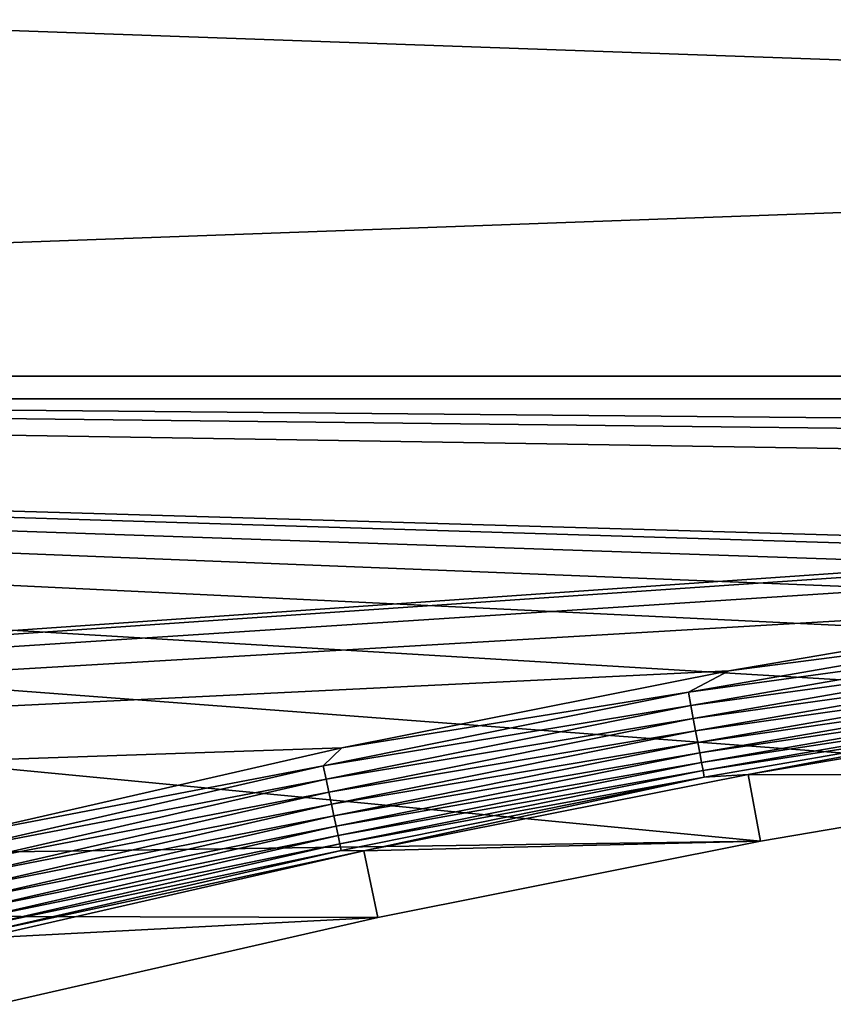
# Model space of a CAD drawing. Extents: x -320 to 320, y -695 to 695.
# Tile 12 of 169: x -132 to -99, y -519 to -479. Entities that reach past the tile are written whole.
import ezdxf

# ---------------------------------------------------------------- set-up
doc = ezdxf.new("R2010")
doc.units = 0
doc.header["$LTSCALE"] = 50.062222
for name, color, linetype in [('1', 7, 'CONTINUOUS'), ('2', 7, 'CONTINUOUS'), ('63', 7, 'CONTINUOUS'), ('9', 7, 'CONTINUOUS')]:
    doc.layers.add(name, color=color, linetype=linetype)

msp = doc.modelspace()

# ---------------------------------------------------------------- linework, layer by layer
at = {"layer": '1', "color": 7, "linetype": 'CONTINUOUS'}
for points in [[(-287.989, -494.182), (-290.631, -473.702), (287.989, -494.182), (-287.989, -494.182)], [(287.989, -494.182), (-290.631, -473.702), (290.631, -473.702), (287.989, -494.182)], [(-285.235, -514.648), (-287.989, -494.182), (-101.794, -512.036), (-285.235, -514.648)], [(-101.794, -512.036), (-287.989, -494.182), (-86.27, -509.396), (-101.794, -512.036)], [(-86.27, -509.396), (-287.989, -494.182), (-70.677, -507.194), (-86.27, -509.396)], [(-70.677, -507.194), (-287.989, -494.182), (-55.029, -505.43), (-70.677, -507.194)], [(-55.029, -505.43), (-287.989, -494.182), (-39.337, -504.106), (-55.029, -505.43)], [(-39.337, -504.106), (-287.989, -494.182), (-23.615, -503.222), (-39.337, -504.106)], [(-23.615, -503.222), (-287.989, -494.182), (-7.874, -502.78), (-23.615, -503.222)], [(-7.874, -502.78), (-287.989, -494.182), (7.874, -502.78), (-7.874, -502.78)], [(-287.989, -494.182), (287.989, -494.182), (7.874, -502.78), (-287.989, -494.182)], [(-117.239, -515.109), (-285.235, -514.648), (-101.794, -512.036), (-117.239, -515.109)], [(-132.591, -518.615), (-285.235, -514.648), (-117.239, -515.109), (-132.591, -518.615)]]:
    msp.add_3dface(points, dxfattribs=at)
at = {"layer": '2', "color": 7, "linetype": 'CONTINUOUS'}
for points in [[(-281.051, -493.268, 11), (283.689, -472.826, 11), (-283.689, -472.826, 11), (-281.051, -493.268, 11)], [(281.051, -493.268, 11), (283.689, -472.826, 11), (-281.051, -493.268, 11), (281.051, -493.268, 11)], [(-7.972, -495.784, 11), (281.051, -493.268, 11), (-281.051, -493.268, 11), (-7.972, -495.784, 11)], [(-23.909, -496.231, 11), (-7.972, -495.784, 11), (-281.051, -493.268, 11), (-23.909, -496.231, 11)], [(-39.828, -497.125, 11), (-23.909, -496.231, 11), (-281.051, -493.268, 11), (-39.828, -497.125, 11)], [(-278.302, -513.696, 11), (-39.828, -497.125, 11), (-281.051, -493.268, 11), (-278.302, -513.696, 11)], [(-55.715, -498.466, 11), (-39.828, -497.125, 11), (-278.302, -513.696, 11), (-55.715, -498.466, 11)], [(-71.558, -500.252, 11), (-55.715, -498.466, 11), (-278.302, -513.696, 11), (-71.558, -500.252, 11)], [(-87.345, -502.482, 11), (-71.558, -500.252, 11), (-278.302, -513.696, 11), (-87.345, -502.482, 11)], [(-103.064, -505.154, 11), (-87.345, -502.482, 11), (-278.302, -513.696, 11), (-103.064, -505.154, 11)], [(-118.701, -508.266, 11), (-103.064, -505.154, 11), (-278.302, -513.696, 11), (-118.701, -508.266, 11)], [(-134.244, -511.816, 11), (-118.701, -508.266, 11), (-278.302, -513.696, 11), (-134.244, -511.816, 11)]]:
    msp.add_3dface(points, dxfattribs=at)
at = {"layer": '63', "color": 7, "linetype": 'CONTINUOUS'}
for points in [[(-87.345, -502.482, 11), (-103.064, -505.154, 11), (-89.882, -503.446, 10.965), (-87.345, -502.482, 11)], [(-89.882, -503.446, 10.965), (-103.064, -505.154, 11), (-104.703, -506.025, 10.965), (-89.882, -503.446, 10.965)], [(-89.882, -503.446, 10.965), (-104.703, -506.025, 10.965), (-89.795, -503.987, 10.862), (-89.882, -503.446, 10.965)], [(-89.795, -503.987, 10.862), (-104.703, -506.025, 10.965), (-104.601, -506.564, 10.862), (-89.795, -503.987, 10.862)], [(-89.795, -503.987, 10.862), (-104.601, -506.564, 10.862), (-89.711, -504.512, 10.692), (-89.795, -503.987, 10.862)], [(-89.711, -504.512, 10.692), (-104.601, -506.564, 10.862), (-104.503, -507.086, 10.692), (-89.711, -504.512, 10.692)], [(-89.711, -504.512, 10.692), (-104.503, -507.086, 10.692), (-89.631, -505.012, 10.458), (-89.711, -504.512, 10.692)], [(-103.064, -505.154, 11), (-118.701, -508.266, 11), (-104.703, -506.025, 10.965), (-103.064, -505.154, 11)], [(-89.631, -505.012, 10.458), (-104.503, -507.086, 10.692), (-104.41, -507.583, 10.458), (-89.631, -505.012, 10.458)], [(-89.631, -505.012, 10.458), (-104.41, -507.583, 10.458), (-89.556, -505.479, 10.162), (-89.631, -505.012, 10.458)], [(-89.556, -505.479, 10.162), (-104.41, -507.583, 10.458), (-104.323, -508.048, 10.162), (-89.556, -505.479, 10.162)], [(-89.556, -505.479, 10.162), (-104.323, -508.048, 10.162), (-89.487, -505.906, 9.811), (-89.556, -505.479, 10.162)], [(-104.703, -506.025, 10.965), (-118.701, -508.266, 11), (-119.45, -508.996, 10.965), (-104.703, -506.025, 10.965)], [(-104.703, -506.025, 10.965), (-119.45, -508.996, 10.965), (-104.601, -506.564, 10.862), (-104.703, -506.025, 10.965)], [(-89.487, -505.906, 9.811), (-104.323, -508.048, 10.162), (-104.243, -508.474, 9.811), (-89.487, -505.906, 9.811)], [(-89.487, -505.906, 9.811), (-104.243, -508.474, 9.811), (-89.426, -506.288, 9.408), (-89.487, -505.906, 9.811)], [(-89.426, -506.288, 9.408), (-104.243, -508.474, 9.811), (-104.172, -508.854, 9.408), (-89.426, -506.288, 9.408)], [(-89.426, -506.288, 9.408), (-104.172, -508.854, 9.408), (-89.374, -506.617, 8.961), (-89.426, -506.288, 9.408)], [(-104.601, -506.564, 10.862), (-119.45, -508.996, 10.965), (-119.334, -509.532, 10.862), (-104.601, -506.564, 10.862)], [(-104.601, -506.564, 10.862), (-119.334, -509.532, 10.862), (-104.503, -507.086, 10.692), (-104.601, -506.564, 10.862)], [(-89.374, -506.617, 8.961), (-104.172, -508.854, 9.408), (-104.11, -509.181, 8.961), (-89.374, -506.617, 8.961)], [(-89.374, -506.617, 8.961), (-104.11, -509.181, 8.961), (-89.33, -506.889, 8.476), (-89.374, -506.617, 8.961)], [(-89.33, -506.889, 8.476), (-104.11, -509.181, 8.961), (-104.059, -509.452, 8.476), (-89.33, -506.889, 8.476)], [(-102.292, -509.339, 7.965), (-89.33, -506.889, 8.476), (-104.059, -509.452, 8.476), (-102.292, -509.339, 7.965)], [(-102.292, -509.339, 7.965), (-86.691, -506.686, 7.965), (-89.33, -506.889, 8.476), (-102.292, -509.339, 7.965)], [(-104.503, -507.086, 10.692), (-119.334, -509.532, 10.862), (-119.222, -510.051, 10.692), (-104.503, -507.086, 10.692)], [(-104.503, -507.086, 10.692), (-119.222, -510.051, 10.692), (-104.41, -507.583, 10.458), (-104.503, -507.086, 10.692)], [(-104.41, -507.583, 10.458), (-119.222, -510.051, 10.692), (-119.116, -510.546, 10.458), (-104.41, -507.583, 10.458)], [(-104.41, -507.583, 10.458), (-119.116, -510.546, 10.458), (-104.323, -508.048, 10.162), (-104.41, -507.583, 10.458)], [(-104.323, -508.048, 10.162), (-119.116, -510.546, 10.458), (-119.016, -511.009, 10.162), (-104.323, -508.048, 10.162)], [(-104.323, -508.048, 10.162), (-119.016, -511.009, 10.162), (-104.243, -508.474, 9.811), (-104.323, -508.048, 10.162)], [(-118.701, -508.266, 11), (-134.244, -511.816, 11), (-119.45, -508.996, 10.965), (-118.701, -508.266, 11)], [(-104.243, -508.474, 9.811), (-119.016, -511.009, 10.162), (-118.925, -511.432, 9.811), (-104.243, -508.474, 9.811)], [(-104.243, -508.474, 9.811), (-118.925, -511.432, 9.811), (-104.172, -508.854, 9.408), (-104.243, -508.474, 9.811)], [(-104.172, -508.854, 9.408), (-118.925, -511.432, 9.811), (-118.844, -511.809, 9.408), (-104.172, -508.854, 9.408)], [(-104.172, -508.854, 9.408), (-118.844, -511.809, 9.408), (-104.11, -509.181, 8.961), (-104.172, -508.854, 9.408)], [(-119.45, -508.996, 10.965), (-134.244, -511.816, 11), (-134.113, -512.357, 10.965), (-119.45, -508.996, 10.965)], [(-119.45, -508.996, 10.965), (-134.113, -512.357, 10.965), (-119.334, -509.532, 10.862), (-119.45, -508.996, 10.965)], [(-104.11, -509.181, 8.961), (-118.844, -511.809, 9.408), (-118.774, -512.135, 8.961), (-104.11, -509.181, 8.961)], [(-104.11, -509.181, 8.961), (-118.774, -512.135, 8.961), (-104.059, -509.452, 8.476), (-104.11, -509.181, 8.961)], [(-117.812, -512.427, 7.965), (-102.292, -509.339, 7.965), (-104.059, -509.452, 8.476), (-117.812, -512.427, 7.965)], [(-119.334, -509.532, 10.862), (-134.113, -512.357, 10.965), (-133.983, -512.889, 10.862), (-119.334, -509.532, 10.862)], [(-119.334, -509.532, 10.862), (-133.983, -512.889, 10.862), (-119.222, -510.051, 10.692), (-119.334, -509.532, 10.862)], [(-104.059, -509.452, 8.476), (-118.774, -512.135, 8.961), (-118.716, -512.405, 8.476), (-104.059, -509.452, 8.476)], [(-117.812, -512.427, 7.965), (-104.059, -509.452, 8.476), (-118.716, -512.405, 8.476), (-117.812, -512.427, 7.965)], [(-119.222, -510.051, 10.692), (-133.983, -512.889, 10.862), (-133.858, -513.405, 10.692), (-119.222, -510.051, 10.692)], [(-119.222, -510.051, 10.692), (-133.858, -513.405, 10.692), (-119.116, -510.546, 10.458), (-119.222, -510.051, 10.692)], [(-119.116, -510.546, 10.458), (-133.858, -513.405, 10.692), (-133.738, -513.897, 10.458), (-119.116, -510.546, 10.458)], [(-119.116, -510.546, 10.458), (-133.738, -513.897, 10.458), (-119.016, -511.009, 10.162), (-119.116, -510.546, 10.458)], [(-119.016, -511.009, 10.162), (-133.738, -513.897, 10.458), (-133.626, -514.357, 10.162), (-119.016, -511.009, 10.162)], [(-119.016, -511.009, 10.162), (-133.626, -514.357, 10.162), (-118.925, -511.432, 9.811), (-119.016, -511.009, 10.162)], [(-118.925, -511.432, 9.811), (-133.626, -514.357, 10.162), (-133.524, -514.778, 9.811), (-118.925, -511.432, 9.811)], [(-118.925, -511.432, 9.811), (-133.524, -514.778, 9.811), (-118.844, -511.809, 9.408), (-118.925, -511.432, 9.811)], [(-118.844, -511.809, 9.408), (-133.524, -514.778, 9.811), (-133.433, -515.153, 9.408), (-118.844, -511.809, 9.408)], [(-118.844, -511.809, 9.408), (-133.433, -515.153, 9.408), (-118.774, -512.135, 8.961), (-118.844, -511.809, 9.408)], [(-118.774, -512.135, 8.961), (-133.433, -515.153, 9.408), (-133.354, -515.477, 8.961), (-118.774, -512.135, 8.961)], [(-118.774, -512.135, 8.961), (-133.354, -515.477, 8.961), (-118.716, -512.405, 8.476), (-118.774, -512.135, 8.961)], [(-118.716, -512.405, 8.476), (-133.354, -515.477, 8.961), (-133.289, -515.745, 8.476), (-118.716, -512.405, 8.476)], [(-117.812, -512.427, 7.965), (-118.716, -512.405, 8.476), (-133.289, -515.745, 8.476), (-117.812, -512.427, 7.965)], [(-133.239, -515.95, 7.965), (-117.812, -512.427, 7.965), (-133.289, -515.745, 8.476), (-133.239, -515.95, 7.965)]]:
    msp.add_3dface(points, dxfattribs=at)
at = {"layer": '9', "color": 7, "linetype": 'CONTINUOUS'}
for points in [[(-102.292, -509.339, 7.965), (-86.27, -509.396), (-86.691, -506.686, 7.965), (-102.292, -509.339, 7.965)], [(-117.812, -512.427, 7.965), (-101.794, -512.036), (-102.292, -509.339, 7.965), (-117.812, -512.427, 7.965)], [(-101.794, -512.036), (-86.27, -509.396), (-102.292, -509.339, 7.965), (-101.794, -512.036)], [(-117.239, -515.109), (-101.794, -512.036), (-117.812, -512.427, 7.965), (-117.239, -515.109)], [(-133.239, -515.95, 7.965), (-117.239, -515.109), (-117.812, -512.427, 7.965), (-133.239, -515.95, 7.965)], [(-132.591, -518.615), (-117.239, -515.109), (-133.239, -515.95, 7.965), (-132.591, -518.615)]]:
    msp.add_3dface(points, dxfattribs=at)

doc.saveas('drawing.dxf')
